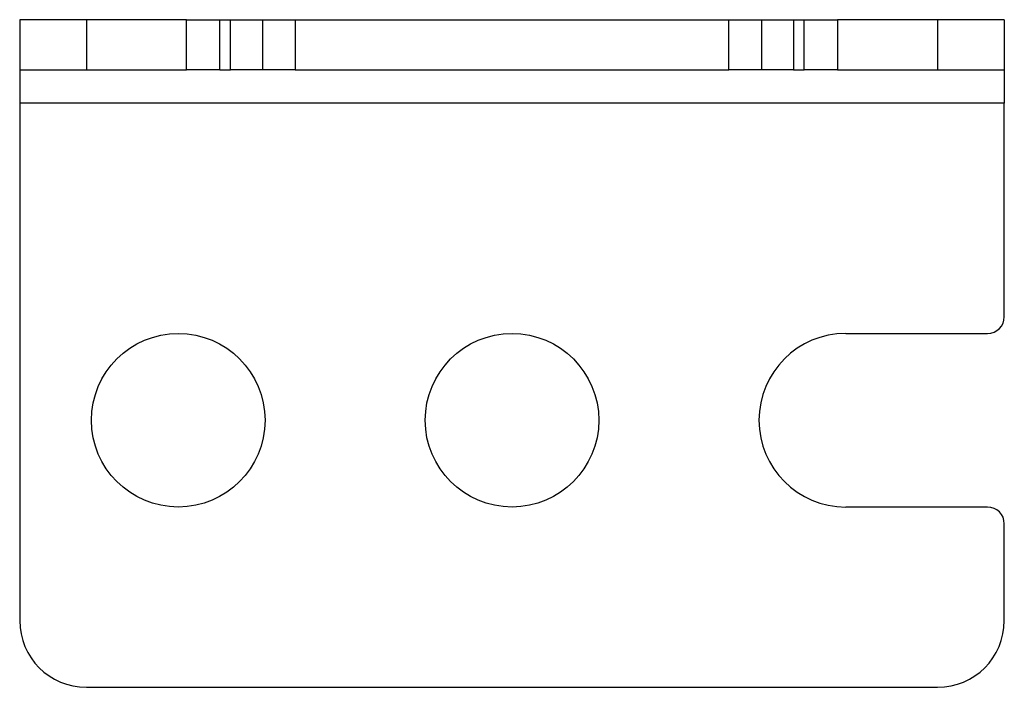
# Model space of a CAD drawing. Header units: millimetres. Extents: x 67 to 635, y -417 to 156.
# Tile 5 of 5: x 500 to 559, y -124 to -84. Entities that reach past the tile are written whole.
import ezdxf

# ---------------------------------------------------------------- set-up
doc = ezdxf.new("R2010")
doc.units = ezdxf.units.MM
doc.header["$LTSCALE"] = 15.125
doc.layers.get('0').update_dxf_attribs({"linetype": 'CONTINUOUS'})

msp = doc.modelspace()

# ---------------------------------------------------------------- linework, layer by layer
at = {"color": 7, "linetype": 'Continuous', "lineweight": 25}
for p, q in [((500.155, -83.811), (500.155, -86.811)), ((504.155, -83.811), (500.155, -83.811)), ((504.155, -83.811), (504.155, -86.811)), ((510.155, -83.811), (504.155, -83.811)), ((510.155, -86.811), (510.155, -83.811)), ((510.155, -83.811), (512.153, -83.811)), ((512.153, -86.811), (512.153, -83.811)), ((512.153, -83.811), (512.795, -83.811)), ((512.795, -86.811), (512.795, -83.811)), ((512.795, -83.811), (514.706, -83.811)), ((514.706, -83.811), (514.706, -86.811)), ((514.706, -83.811), (516.655, -83.811)), ((516.655, -83.811), (516.655, -86.811)), ((516.655, -83.811), (542.655, -83.811)), ((542.655, -86.811), (542.655, -83.811)), ((542.655, -83.811), (544.603, -83.811)), ((544.603, -83.811), (544.603, -86.811)), ((544.603, -83.811), (546.514, -83.811)), ((546.514, -83.811), (546.514, -86.811)), ((546.514, -83.811), (547.157, -83.811)), ((547.157, -86.811), (547.157, -83.811)), ((547.157, -83.811), (549.155, -83.811)), ((549.155, -83.811), (549.155, -86.811)), ((555.155, -83.811), (549.155, -83.811)), ((555.155, -83.811), (555.155, -86.811)), ((559.155, -83.811), (555.155, -83.811)), ((559.155, -83.811), (559.155, -86.811)), ((500.155, -86.811), (504.155, -86.811)), ((500.155, -86.811), (500.155, -88.811)), ((504.155, -86.811), (510.155, -86.811)), ((512.153, -86.811), (510.155, -86.811)), ((512.153, -86.811), (512.795, -86.811)), ((514.706, -86.811), (512.795, -86.811)), ((516.655, -86.811), (514.706, -86.811)), ((516.655, -86.811), (542.655, -86.811)), ((544.603, -86.811), (542.655, -86.811)), ((546.514, -86.811), (544.603, -86.811)), ((546.514, -86.811), (547.157, -86.811)), ((549.155, -86.811), (547.157, -86.811)), ((549.155, -86.811), (555.155, -86.811)), ((555.155, -86.811), (559.155, -86.811)), ((559.155, -86.811), (559.155, -88.811)), ((559.155, -88.811), (500.155, -88.811)), ((500.155, -88.811), (500.155, -119.811)), ((559.155, -101.611), (559.155, -88.811)), ((549.655, -102.611), (558.155, -102.611)), ((558.155, -113.011), (549.655, -113.011)), ((559.155, -119.811), (559.155, -114.011)), ((504.155, -123.811), (555.155, -123.811))]:
    msp.add_line(p, q, dxfattribs=at)
for centre in [(509.655, -107.811), (529.655, -107.811)]:
    msp.add_circle(centre, 5.2, dxfattribs=at)
for centre, radius, start, end in [((558.155, -101.611), 1, 270, 0), ((549.655, -107.811), 5.2, 90, 270), ((558.155, -114.011), 1, 0, 90), ((504.155, -119.811), 4, 180, 270), ((555.155, -119.811), 4, 270, 0)]:
    msp.add_arc(centre, radius, start, end, dxfattribs=at)

doc.saveas('drawing.dxf')
